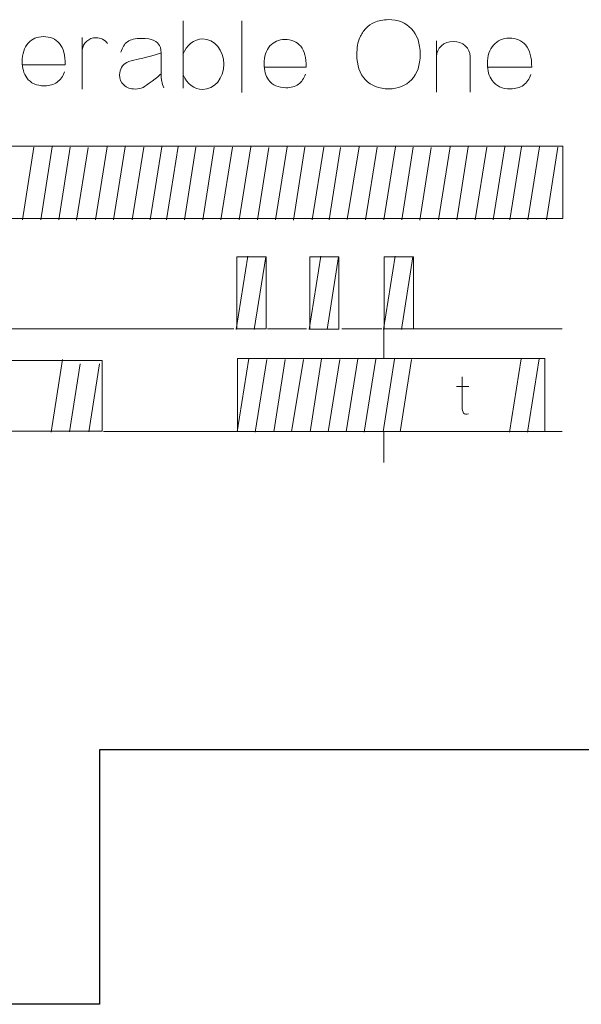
# Model space of a CAD drawing. Header units: millimetres. Extents: x 5 to 192, y 9 to 98.
# Tile 3 of 52: x 30.82 to 39.53, y 24.24 to 39.51. Entities that reach past the tile are written whole.
import ezdxf

# ---------------------------------------------------------------- set-up
doc = ezdxf.new("R2010")
doc.units = ezdxf.units.MM
doc.header["$MEASUREMENT"] = 0
doc.layers.add('Vrstva 1', color=7, linetype='Continuous')

msp = doc.modelspace()

# ---------------------------------------------------------------- linework, layer by layer
at = {"layer": 'Vrstva 1', "color": 250, "lineweight": 5}
for points in [[(33.353, 38.449), (33.353, 38.449), (33.353, 39.493), (33.353, 39.493)], [(34.262, 39.493), (34.262, 39.493), (34.262, 38.383), (34.262, 38.383)], [(31.792, 39.238), (31.792, 39.238), (31.792, 38.437), (31.792, 38.437)], [(37.28, 39.183), (37.28, 39.183), (37.28, 38.387), (37.28, 38.387)], [(37.805, 38.948), (37.805, 38.948), (37.805, 38.387), (37.805, 38.387)], [(31.042, 37.533), (31.042, 37.533), (30.864, 36.406), (30.864, 36.406)], [(31.326, 37.541), (31.326, 37.541), (31.147, 36.407), (31.147, 36.407)], [(31.604, 37.533), (31.604, 37.533), (31.426, 36.406), (31.426, 36.406)], [(31.882, 37.529), (31.882, 37.529), (31.704, 36.403), (31.704, 36.403)], [(32.175, 37.541), (32.175, 37.541), (31.996, 36.406), (31.996, 36.406)], [(32.456, 37.541), (32.456, 37.541), (32.276, 36.406), (32.276, 36.406)], [(32.743, 37.533), (32.743, 37.533), (32.564, 36.407), (32.564, 36.407)], [(33.023, 37.541), (33.023, 37.541), (32.844, 36.41), (32.844, 36.41)], [(33.276, 37.545), (33.276, 37.545), (33.095, 36.41), (33.095, 36.41)], [(33.552, 37.533), (33.552, 37.533), (33.374, 36.406), (33.374, 36.406)], [(33.838, 37.533), (33.838, 37.533), (33.659, 36.408), (33.659, 36.408)], [(34.122, 37.533), (34.122, 37.533), (33.937, 36.407), (33.937, 36.407)], [(34.403, 37.541), (34.403, 37.541), (34.223, 36.41), (34.223, 36.41)], [(34.684, 37.529), (34.684, 37.529), (34.506, 36.408), (34.506, 36.408)], [(34.965, 37.541), (34.965, 37.541), (34.785, 36.41), (34.785, 36.41)], [(35.243, 37.537), (35.243, 37.537), (35.063, 36.403), (35.063, 36.403)], [(35.534, 37.537), (35.534, 37.537), (35.355, 36.408), (35.355, 36.408)], [(35.796, 37.529), (35.796, 37.529), (35.619, 36.409), (35.619, 36.409)], [(36.082, 37.541), (36.082, 37.541), (35.898, 36.411), (35.898, 36.411)], [(36.36, 37.533), (36.36, 37.533), (36.182, 36.406), (36.182, 36.406)], [(36.645, 37.541), (36.645, 37.541), (36.465, 36.407), (36.465, 36.407)], [(36.922, 37.533), (36.922, 37.533), (36.744, 36.406), (36.744, 36.406)], [(37.2, 37.529), (37.2, 37.529), (37.022, 36.403), (37.022, 36.403)], [(37.493, 37.541), (37.493, 37.541), (37.314, 36.406), (37.314, 36.406)], [(37.774, 37.541), (37.774, 37.541), (37.595, 36.406), (37.595, 36.406)], [(38.061, 37.533), (38.061, 37.533), (37.883, 36.407), (37.883, 36.407)], [(38.342, 37.541), (38.342, 37.541), (38.162, 36.41), (38.162, 36.41)], [(38.597, 37.541), (38.597, 37.541), (38.417, 36.406), (38.417, 36.406)], [(38.878, 37.541), (38.878, 37.541), (38.698, 36.406), (38.698, 36.406)], [(39.165, 37.533), (39.165, 37.533), (38.986, 36.407), (38.986, 36.407)], [(34.357, 35.845), (34.357, 35.845), (34.177, 34.71), (34.177, 34.71)], [(34.634, 35.833), (34.634, 35.833), (34.455, 34.706), (34.455, 34.706)], [(35.487, 35.844), (35.487, 35.844), (35.307, 34.709), (35.307, 34.709)], [(35.764, 35.832), (35.764, 35.832), (35.585, 34.705), (35.585, 34.705)], [(36.64, 35.845), (36.64, 35.845), (36.46, 34.71), (36.46, 34.71)], [(36.917, 35.833), (36.917, 35.833), (36.738, 34.706), (36.738, 34.706)], [(27.741, 34.717), (27.741, 34.717), (34.139, 34.717), (34.139, 34.717)], [(34.664, 34.717), (34.664, 34.717), (35.268, 34.717), (35.268, 34.717)], [(35.817, 34.717), (35.817, 34.717), (36.433, 34.717), (36.433, 34.717)], [(36.466, 34.705), (36.466, 34.705), (36.466, 34.264), (36.466, 34.264)], [(36.93, 34.717), (36.93, 34.717), (39.232, 34.717), (39.232, 34.717)], [(31.486, 34.244), (31.486, 34.244), (31.308, 33.117), (31.308, 33.117)], [(34.374, 34.257), (34.374, 34.257), (34.194, 33.121), (34.194, 33.121)], [(34.651, 34.244), (34.651, 34.244), (34.472, 33.117), (34.472, 33.117)], [(34.936, 34.244), (34.936, 34.244), (34.758, 33.119), (34.758, 33.119)], [(35.221, 34.244), (35.221, 34.244), (35.036, 33.118), (35.036, 33.118)], [(35.501, 34.252), (35.501, 34.252), (35.322, 33.121), (35.322, 33.121)], [(35.782, 34.24), (35.782, 34.24), (35.605, 33.119), (35.605, 33.119)], [(36.063, 34.252), (36.063, 34.252), (35.884, 33.121), (35.884, 33.121)], [(36.341, 34.248), (36.341, 34.248), (36.161, 33.114), (36.161, 33.114)], [(36.633, 34.248), (36.633, 34.248), (36.453, 33.119), (36.453, 33.119)], [(36.895, 34.24), (36.895, 34.24), (36.718, 33.12), (36.718, 33.12)], [(38.592, 34.252), (38.592, 34.252), (38.413, 33.117), (38.413, 33.117)], [(38.873, 34.252), (38.873, 34.252), (38.694, 33.117), (38.694, 33.117)], [(31.759, 34.176), (31.759, 34.176), (31.591, 33.118), (31.591, 33.118)], [(32.059, 34.176), (32.059, 34.176), (31.891, 33.118), (31.891, 33.118)], [(37.592, 33.825), (37.592, 33.825), (37.781, 33.825), (37.781, 33.825)], [(32.118, 33.126), (32.118, 33.126), (34.193, 33.126), (34.193, 33.126)], [(36.466, 33.13), (36.466, 33.13), (36.466, 32.645), (36.466, 32.645)], [(38.96, 33.126), (38.96, 33.126), (39.232, 33.126), (39.232, 33.126)]]:
    msp.add_open_spline(points, degree=3, dxfattribs=at)
for points, knots in [([(36.047, 38.97), (36.047, 39.075), (36.062, 39.164), (36.093, 39.236), (36.093, 39.236), (36.116, 39.289), (36.147, 39.336), (36.187, 39.378), (36.187, 39.378), (36.227, 39.42), (36.271, 39.451), (36.318, 39.471), (36.318, 39.471), (36.381, 39.499), (36.454, 39.513), (36.536, 39.513), (36.536, 39.513), (36.686, 39.513), (36.805, 39.465), (36.895, 39.37), (36.895, 39.37), (36.984, 39.276), (37.029, 39.144), (37.029, 38.975), (37.029, 38.975), (37.029, 38.807), (36.984, 38.676), (36.895, 38.581), (36.895, 38.581), (36.807, 38.487), (36.688, 38.439), (36.539, 38.439), (36.539, 38.439), (36.389, 38.439), (36.269, 38.487), (36.18, 38.581), (36.18, 38.581), (36.091, 38.675), (36.047, 38.805), (36.047, 38.97)], [0, 0, 0, 0, 0.1, 0.1, 0.1, 0.1, 0.2, 0.2, 0.2, 0.2, 0.3, 0.3, 0.3, 0.3, 0.4, 0.4, 0.4, 0.4, 0.5, 0.5, 0.5, 0.5, 0.6, 0.6, 0.6, 0.6, 0.7, 0.7, 0.7, 0.7, 0.8, 0.8, 0.8, 0.8, 0.9, 0.9, 0.9, 0.9, 1, 1, 1, 1]), ([(31.516, 38.704), (31.492, 38.633), (31.454, 38.579), (31.401, 38.542), (31.401, 38.542), (31.349, 38.505), (31.284, 38.487), (31.206, 38.487), (31.206, 38.487), (31.082, 38.487), (30.99, 38.528), (30.931, 38.611), (30.931, 38.611), (30.884, 38.678), (30.86, 38.762), (30.86, 38.863), (30.86, 38.863), (30.86, 38.984), (30.891, 39.079), (30.953, 39.148), (30.953, 39.148), (31.014, 39.216), (31.093, 39.25), (31.187, 39.25), (31.187, 39.25), (31.293, 39.25), (31.377, 39.215), (31.438, 39.143), (31.438, 39.143), (31.499, 39.071), (31.529, 38.961), (31.526, 38.813), (31.526, 38.813), (31.526, 38.813), (30.861, 38.813), (30.861, 38.813)], [0, 0, 0, 0, 0.111111, 0.111111, 0.111111, 0.111111, 0.222222, 0.222222, 0.222222, 0.222222, 0.333333, 0.333333, 0.333333, 0.333333, 0.444444, 0.444444, 0.444444, 0.444444, 0.555556, 0.555556, 0.555556, 0.555556, 0.666667, 0.666667, 0.666667, 0.666667, 0.777778, 0.777778, 0.777778, 0.777778, 0.888889, 0.888889, 0.888889, 0.888889, 1, 1, 1, 1]), ([(31.79, 39.045), (31.8, 39.151), (31.894, 39.233), (32.006, 39.233), (32.006, 39.233), (32.077, 39.233), (32.144, 39.2), (32.184, 39.145)], [0, 0, 0, 0, 0.5, 0.5, 0.5, 0.5, 1, 1, 1, 1]), ([(32.39, 39.009), (32.41, 39.082), (32.444, 39.135), (32.492, 39.171), (32.492, 39.171), (32.54, 39.205), (32.612, 39.223), (32.707, 39.223), (32.707, 39.223), (32.794, 39.223), (32.859, 39.212), (32.901, 39.191), (32.901, 39.191), (32.943, 39.17), (32.973, 39.144), (32.99, 39.111), (32.99, 39.111), (33.008, 39.079), (33.016, 39.02), (33.016, 38.933), (33.016, 38.933), (33.016, 38.933), (33.014, 38.701), (33.014, 38.701), (33.014, 38.701), (33.014, 38.635), (33.017, 38.586), (33.024, 38.555), (33.024, 38.555), (33.03, 38.524), (33.041, 38.49), (33.058, 38.454)], [0, 0, 0, 0, 0.125, 0.125, 0.125, 0.125, 0.25, 0.25, 0.25, 0.25, 0.375, 0.375, 0.375, 0.375, 0.5, 0.5, 0.5, 0.5, 0.625, 0.625, 0.625, 0.625, 0.75, 0.75, 0.75, 0.75, 0.875, 0.875, 0.875, 0.875, 1, 1, 1, 1]), ([(33.356, 38.657), (33.411, 38.519), (33.528, 38.431), (33.656, 38.431), (33.656, 38.431), (33.839, 38.431), (33.987, 38.606), (33.987, 38.822), (33.987, 38.822), (33.987, 39.038), (33.839, 39.214), (33.656, 39.214), (33.656, 39.214), (33.523, 39.214), (33.403, 39.12), (33.351, 38.975)], [0, 0, 0, 0, 0.25, 0.25, 0.25, 0.25, 0.5, 0.5, 0.5, 0.5, 0.75, 0.75, 0.75, 0.75, 1, 1, 1, 1]), ([(35.253, 38.669), (35.229, 38.6), (35.192, 38.547), (35.141, 38.511), (35.141, 38.511), (35.09, 38.475), (35.026, 38.457), (34.949, 38.457), (34.949, 38.457), (34.827, 38.457), (34.738, 38.497), (34.679, 38.579), (34.679, 38.579), (34.633, 38.644), (34.61, 38.726), (34.61, 38.826), (34.61, 38.826), (34.61, 38.944), (34.64, 39.037), (34.701, 39.105), (34.701, 39.105), (34.761, 39.172), (34.838, 39.205), (34.93, 39.205), (34.93, 39.205), (35.034, 39.205), (35.116, 39.17), (35.177, 39.1), (35.177, 39.1), (35.237, 39.029), (35.265, 38.922), (35.263, 38.776), (35.263, 38.776), (35.263, 38.776), (34.611, 38.776), (34.611, 38.776)], [0, 0, 0, 0, 0.111111, 0.111111, 0.111111, 0.111111, 0.222222, 0.222222, 0.222222, 0.222222, 0.333333, 0.333333, 0.333333, 0.333333, 0.444444, 0.444444, 0.444444, 0.444444, 0.555556, 0.555556, 0.555556, 0.555556, 0.666667, 0.666667, 0.666667, 0.666667, 0.777778, 0.777778, 0.777778, 0.777778, 0.888889, 0.888889, 0.888889, 0.888889, 1, 1, 1, 1]), ([(37.28, 38.94), (37.28, 39.07), (37.398, 39.176), (37.543, 39.176), (37.543, 39.176), (37.688, 39.176), (37.805, 39.07), (37.805, 38.94)], [0, 0, 0, 0, 0.5, 0.5, 0.5, 0.5, 1, 1, 1, 1]), ([(38.746, 38.663), (38.721, 38.59), (38.682, 38.535), (38.629, 38.497), (38.629, 38.497), (38.575, 38.459), (38.508, 38.44), (38.427, 38.44), (38.427, 38.44), (38.3, 38.44), (38.205, 38.482), (38.144, 38.568), (38.144, 38.568), (38.096, 38.636), (38.071, 38.723), (38.071, 38.827), (38.071, 38.827), (38.071, 38.951), (38.103, 39.049), (38.167, 39.12), (38.167, 39.12), (38.23, 39.19), (38.311, 39.226), (38.408, 39.226), (38.408, 39.226), (38.517, 39.226), (38.603, 39.189), (38.666, 39.115), (38.666, 39.115), (38.729, 39.041), (38.759, 38.928), (38.757, 38.775), (38.757, 38.775), (38.757, 38.775), (38.073, 38.775), (38.073, 38.775)], [0, 0, 0, 0, 0.111111, 0.111111, 0.111111, 0.111111, 0.222222, 0.222222, 0.222222, 0.222222, 0.333333, 0.333333, 0.333333, 0.333333, 0.444444, 0.444444, 0.444444, 0.444444, 0.555556, 0.555556, 0.555556, 0.555556, 0.666667, 0.666667, 0.666667, 0.666667, 0.777778, 0.777778, 0.777778, 0.777778, 0.888889, 0.888889, 0.888889, 0.888889, 1, 1, 1, 1]), ([(33.012, 38.673), (32.979, 38.64), (32.772, 38.478), (32.734, 38.462), (32.734, 38.462), (32.697, 38.445), (32.656, 38.437), (32.614, 38.437), (32.614, 38.437), (32.538, 38.437), (32.478, 38.458), (32.435, 38.5), (32.435, 38.5), (32.391, 38.542), (32.37, 38.595), (32.37, 38.659), (32.37, 38.659), (32.37, 38.702), (32.38, 38.74), (32.399, 38.773), (32.399, 38.773), (32.419, 38.806), (32.447, 38.832), (32.483, 38.849), (32.483, 38.849), (32.518, 38.867), (32.57, 38.883), (32.637, 38.896), (32.637, 38.896), (32.728, 38.913), (32.979, 38.983), (33.014, 38.998)], [0, 0, 0, 0, 0.125, 0.125, 0.125, 0.125, 0.25, 0.25, 0.25, 0.25, 0.375, 0.375, 0.375, 0.375, 0.5, 0.5, 0.5, 0.5, 0.625, 0.625, 0.625, 0.625, 0.75, 0.75, 0.75, 0.75, 0.875, 0.875, 0.875, 0.875, 1, 1, 1, 1]), ([(27.769, 36.431), (27.769, 36.431), (39.238, 36.431), (39.238, 36.431), (39.238, 36.431), (39.238, 36.431), (39.238, 37.55), (39.238, 37.55), (39.238, 37.55), (39.238, 37.55), (27.769, 37.55), (27.769, 37.55), (27.769, 37.55), (27.769, 37.55), (27.769, 36.431), (27.769, 36.431)], [0, 0, 0, 0, 0.25, 0.25, 0.25, 0.25, 0.5, 0.5, 0.5, 0.5, 0.75, 0.75, 0.75, 0.75, 1, 1, 1, 1]), ([(34.186, 34.716), (34.186, 34.716), (34.64, 34.716), (34.64, 34.716), (34.64, 34.716), (34.64, 34.716), (34.64, 35.836), (34.64, 35.836), (34.64, 35.836), (34.64, 35.836), (34.186, 35.836), (34.186, 35.836), (34.186, 35.836), (34.186, 35.836), (34.186, 34.716), (34.186, 34.716)], [0, 0, 0, 0, 0.25, 0.25, 0.25, 0.25, 0.5, 0.5, 0.5, 0.5, 0.75, 0.75, 0.75, 0.75, 1, 1, 1, 1]), ([(35.316, 34.715), (35.316, 34.715), (35.77, 34.715), (35.77, 34.715), (35.77, 34.715), (35.77, 34.715), (35.77, 35.834), (35.77, 35.834), (35.77, 35.834), (35.77, 35.834), (35.316, 35.834), (35.316, 35.834), (35.316, 35.834), (35.316, 35.834), (35.316, 34.715), (35.316, 34.715)], [0, 0, 0, 0, 0.25, 0.25, 0.25, 0.25, 0.5, 0.5, 0.5, 0.5, 0.75, 0.75, 0.75, 0.75, 1, 1, 1, 1]), ([(36.469, 34.716), (36.469, 34.716), (36.924, 34.716), (36.924, 34.716), (36.924, 34.716), (36.924, 34.716), (36.924, 35.836), (36.924, 35.836), (36.924, 35.836), (36.924, 35.836), (36.469, 35.836), (36.469, 35.836), (36.469, 35.836), (36.469, 35.836), (36.469, 34.716), (36.469, 34.716)], [0, 0, 0, 0, 0.25, 0.25, 0.25, 0.25, 0.5, 0.5, 0.5, 0.5, 0.75, 0.75, 0.75, 0.75, 1, 1, 1, 1]), ([(32.101, 34.229), (32.101, 34.229), (29.126, 34.229), (29.126, 34.229), (29.126, 34.229), (29.126, 34.229), (29.126, 33.13), (29.126, 33.13), (29.126, 33.13), (29.126, 33.13), (32.101, 33.13), (32.101, 33.13), (32.101, 33.13), (32.101, 33.13), (32.101, 34.229), (32.101, 34.229)], [0, 0, 0, 0, 0.25, 0.25, 0.25, 0.25, 0.5, 0.5, 0.5, 0.5, 0.75, 0.75, 0.75, 0.75, 1, 1, 1, 1]), ([(34.195, 34.26), (34.195, 34.26), (38.96, 34.26), (38.96, 34.26), (38.96, 34.26), (38.96, 34.26), (38.96, 33.124), (38.96, 33.124), (38.96, 33.124), (38.96, 33.124), (34.195, 33.124), (34.195, 33.124), (34.195, 33.124), (34.195, 33.124), (34.195, 34.26), (34.195, 34.26)], [0, 0, 0, 0, 0.25, 0.25, 0.25, 0.25, 0.5, 0.5, 0.5, 0.5, 0.75, 0.75, 0.75, 0.75, 1, 1, 1, 1]), ([(37.68, 33.972), (37.68, 33.972), (37.68, 33.505), (37.68, 33.505), (37.68, 33.505), (37.68, 33.421), (37.708, 33.373), (37.778, 33.402)], [0, 0, 0, 0, 0.5, 0.5, 0.5, 0.5, 1, 1, 1, 1])]:
    msp.add_open_spline(points, degree=3, knots=knots, dxfattribs=at)
at = {"layer": 'Vrstva 1', "lineweight": 25}
for points in [[(67.227, 28.19), (67.227, 28.19), (32.057, 28.19), (32.057, 28.19)], [(32.057, 28.19), (32.057, 28.19), (32.057, 24.241), (32.057, 24.241)], [(32.057, 24.241), (32.057, 24.241), (10.044, 24.241), (10.044, 24.241)]]:
    msp.add_open_spline(points, degree=3, dxfattribs=at)

doc.saveas('drawing.dxf')
